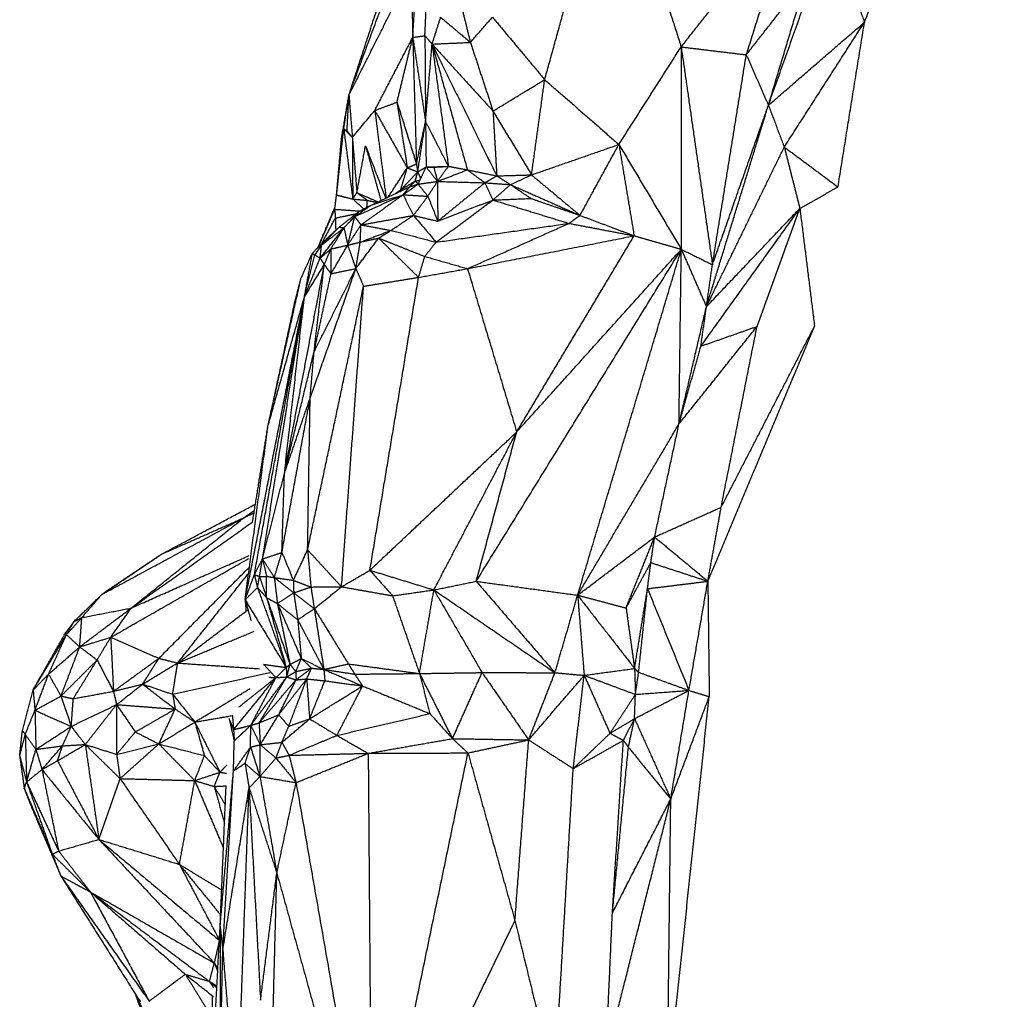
# Model space of a CAD drawing. Header units: millimetres. Extents: x 73 to 109.5, y 0 to 89.7.
# Tile 11 of 83: x 73 to 77.6, y 19 to 23.5. Entities that reach past the tile are written whole.
import ezdxf

# ---------------------------------------------------------------- set-up
doc = ezdxf.new("R2010")
doc.units = ezdxf.units.MM
doc.header["$MEASUREMENT"] = 0
doc.layers.add('Make2D$visible$lines', color=7, linetype='Continuous', true_color=0x000000)

msp = doc.modelspace()

# ---------------------------------------------------------------- linework, layer by layer
at = {"layer": 'Make2D$visible$lines'}
for points in [[(76.9746, 23.5121), (77.2995, 24.3704), (77.6244, 25.2287)], [(75.488, 23.2446), (75.6458, 23.8158), (75.8036, 24.3869)], [(75.8036, 24.3869), (75.9629, 23.8919), (76.1223, 23.397)], [(76.1223, 23.397), (76.3843, 23.728), (76.6464, 24.0591)], [(76.4251, 23.3603), (76.5358, 23.7097), (76.6464, 24.0591)], [(74.5778, 23.173), (74.7165, 23.5489), (74.8553, 23.9249)], [(74.5778, 23.173), (74.6986, 23.5422), (74.8195, 23.9114)], [(76.5278, 23.1256), (76.6716, 23.5303), (76.8155, 23.935)], [(76.8155, 23.935), (76.895, 23.7235), (76.9746, 23.5121)], [(74.8746, 23.4413), (74.8862, 23.631), (74.8978, 23.8208)], [(74.5778, 23.173), (74.7227, 23.4606), (74.8677, 23.7483)], [(74.8677, 23.7483), (74.8711, 23.5948), (74.8746, 23.4413)], [(74.9311, 23.4491), (74.9374, 23.5911), (74.9436, 23.7332)], [(76.4251, 23.3603), (76.5658, 23.5401), (76.7066, 23.7198)], [(76.5278, 23.1256), (76.6172, 23.4227), (76.7066, 23.7198)], [(75.0742, 23.6934), (75.1084, 23.5558), (75.1425, 23.4181)], [(74.9644, 23.41), (74.9843, 23.4725), (75.0041, 23.535)], [(75.0041, 23.535), (75.0733, 23.4766), (75.1425, 23.4181)], [(75.1425, 23.4181), (75.1938, 23.4768), (75.245, 23.5354)], [(75.245, 23.5354), (75.3665, 23.39), (75.488, 23.2446)], [(76.5278, 23.1256), (76.7512, 23.3188), (76.9746, 23.5121)], [(76.6016, 22.9313), (76.7881, 23.2217), (76.9746, 23.5121)], [(76.8511, 22.7457), (76.9128, 23.1289), (76.9746, 23.5121)], [(74.6981, 23.1015), (74.7864, 23.2714), (74.8746, 23.4413)], [(74.8014, 23.1398), (74.838, 23.2906), (74.8746, 23.4413)], [(74.8746, 23.4413), (74.9029, 23.4452), (74.9311, 23.4491)], [(74.8746, 23.4413), (74.9043, 23.2453), (74.934, 23.0492)], [(74.8746, 23.4413), (74.8832, 23.147), (74.8917, 22.8527)], [(74.9311, 23.4491), (74.9325, 23.2491), (74.934, 23.0492)], [(74.9311, 23.4491), (74.9478, 23.4295), (74.9644, 23.41)], [(74.934, 23.0492), (74.9492, 23.2296), (74.9644, 23.41)], [(74.9644, 23.41), (75.0535, 23.4141), (75.1425, 23.4181)], [(74.9644, 23.41), (75.106, 23.2543), (75.2476, 23.0986)], [(74.9644, 23.41), (75.1147, 23.1037), (75.265, 22.7973)], [(74.9644, 23.41), (75.0023, 23.1258), (75.0401, 22.8416)], [(74.9644, 23.41), (75.0464, 23.1176), (75.1283, 22.8253)], [(75.1425, 23.4181), (75.1951, 23.2583), (75.2476, 23.0986)], [(75.8327, 22.9433), (75.9775, 23.1701), (76.1223, 23.397)], [(76.1223, 23.397), (76.2737, 23.3786), (76.4251, 23.3603)], [(76.1223, 23.397), (76.1226, 22.9264), (76.1229, 22.4559)], [(76.1223, 23.397), (76.1949, 22.8906), (76.2676, 22.3842)], [(76.2676, 22.3842), (76.3464, 22.8722), (76.4251, 23.3603)], [(76.4251, 23.3603), (76.4764, 23.2429), (76.5278, 23.1256)], [(75.2476, 23.0986), (75.3678, 23.1716), (75.488, 23.2446)], [(75.4268, 22.8019), (75.4574, 23.0233), (75.488, 23.2446)], [(75.488, 23.2446), (75.6603, 23.094), (75.8327, 22.9433)], [(74.5434, 22.9698), (74.5606, 23.0714), (74.5778, 23.173)], [(74.5537, 23.0169), (74.5657, 23.0949), (74.5778, 23.173)], [(74.569, 23.0049), (74.5734, 23.0889), (74.5778, 23.173)], [(74.5778, 23.173), (74.5857, 23.0745), (74.5937, 22.9761)], [(74.6981, 23.1015), (74.7498, 23.1207), (74.8014, 23.1398)], [(74.8014, 23.1398), (74.8253, 22.9873), (74.8492, 22.8348)], [(74.8014, 23.1398), (74.8466, 22.9962), (74.8917, 22.8527)], [(76.2397, 22.189), (76.3837, 22.6573), (76.5278, 23.1256)], [(76.2676, 22.3842), (76.3977, 22.7549), (76.5278, 23.1256)], [(76.5278, 23.1256), (76.5647, 23.0285), (76.6016, 22.9313)], [(74.5937, 22.9761), (74.6459, 23.0388), (74.6981, 23.1015)], [(74.6981, 23.1015), (74.7737, 22.9681), (74.8492, 22.8348)], [(74.6981, 23.1015), (74.7243, 22.8978), (74.7505, 22.6941)], [(75.2476, 23.0986), (75.3372, 22.9502), (75.4268, 22.8019)], [(75.2476, 23.0986), (75.2563, 22.948), (75.265, 22.7973)], [(74.8917, 22.8527), (74.9128, 22.9509), (74.934, 23.0492)], [(74.8977, 22.8156), (74.9158, 22.9324), (74.934, 23.0492)], [(74.934, 23.0492), (74.9354, 22.9438), (74.9368, 22.8384)], [(74.934, 23.0492), (74.987, 22.9454), (75.0401, 22.8416)], [(74.5204, 22.7081), (74.537, 22.8625), (74.5537, 23.0169)], [(74.5434, 22.9698), (74.5485, 22.9933), (74.5537, 23.0169)], [(74.5537, 23.0169), (74.5613, 23.0109), (74.569, 23.0049)], [(74.5537, 23.0169), (74.5747, 22.8533), (74.5957, 22.6897)], [(74.5537, 23.0169), (74.5697, 23.0005), (74.5858, 22.9842)], [(74.569, 23.0049), (74.5813, 22.9905), (74.5937, 22.9761)], [(74.5204, 22.7081), (74.5319, 22.8389), (74.5434, 22.9698)], [(74.5937, 22.9761), (74.6043, 22.8476), (74.6149, 22.7191)], [(74.5937, 22.9761), (74.5947, 22.8329), (74.5957, 22.6897)], [(74.6149, 22.7191), (74.635, 22.8281), (74.6551, 22.9371)], [(74.6551, 22.9371), (74.6909, 22.8099), (74.7267, 22.6828)], [(74.6551, 22.9371), (74.7018, 22.8151), (74.7486, 22.6932)], [(75.4268, 22.8019), (75.6297, 22.8726), (75.8327, 22.9433)], [(75.6522, 22.6133), (75.7424, 22.7783), (75.8327, 22.9433)], [(75.8327, 22.9433), (75.9778, 22.6996), (76.1229, 22.4559)], [(75.8327, 22.9433), (75.8682, 22.731), (75.9036, 22.5187)], [(76.2397, 22.189), (76.4206, 22.5602), (76.6016, 22.9313)], [(76.6016, 22.9313), (76.7263, 22.8385), (76.8511, 22.7457)], [(76.6016, 22.9313), (76.6378, 22.7886), (76.6739, 22.6459)], [(74.8492, 22.8348), (74.8704, 22.8437), (74.8917, 22.8527)], [(74.8917, 22.8527), (74.8947, 22.8341), (74.8977, 22.8156)], [(74.9368, 22.8384), (74.9885, 22.84), (75.0401, 22.8416)], [(74.9727, 22.8377), (75.0064, 22.8396), (75.0401, 22.8416)], [(74.9895, 22.7714), (75.0148, 22.8065), (75.0401, 22.8416)], [(75.0401, 22.8416), (75.0842, 22.8334), (75.1283, 22.8253)], [(74.7602, 22.6984), (74.8047, 22.7666), (74.8492, 22.8348)], [(74.818, 22.7318), (74.8336, 22.7833), (74.8492, 22.8348)], [(74.818, 22.7318), (74.8579, 22.7737), (74.8977, 22.8156)], [(74.8492, 22.8348), (74.8734, 22.8252), (74.8977, 22.8156)], [(74.8863, 22.7732), (74.892, 22.7944), (74.8977, 22.8156)], [(74.8977, 22.8156), (74.9173, 22.827), (74.9368, 22.8384)], [(74.8977, 22.8156), (74.9046, 22.8), (74.9114, 22.7844)], [(74.8993, 22.7587), (74.9181, 22.7986), (74.9368, 22.8384)], [(74.9368, 22.8384), (74.9548, 22.838), (74.9727, 22.8377)], [(74.9368, 22.8384), (74.9632, 22.8049), (74.9895, 22.7714)], [(74.9727, 22.8377), (74.9811, 22.8045), (74.9895, 22.7714)], [(74.9895, 22.7714), (75.0589, 22.7983), (75.1283, 22.8253)], [(75.1283, 22.8253), (75.169, 22.7952), (75.2096, 22.7651)], [(75.1283, 22.8253), (75.1967, 22.8113), (75.265, 22.7973)], [(75.2096, 22.7651), (75.2373, 22.7812), (75.265, 22.7973)], [(75.265, 22.7973), (75.3459, 22.7996), (75.4268, 22.8019)], [(75.265, 22.7973), (75.2969, 22.777), (75.3288, 22.7566)], [(75.3288, 22.7566), (75.3778, 22.7793), (75.4268, 22.8019)], [(75.4268, 22.8019), (75.5395, 22.7076), (75.6522, 22.6133)], [(74.818, 22.7318), (74.8521, 22.7525), (74.8863, 22.7732)], [(74.8296, 22.7096), (74.8645, 22.7342), (74.8993, 22.7587)], [(74.8603, 22.7464), (74.8733, 22.7598), (74.8863, 22.7732)], [(74.8603, 22.7464), (74.8798, 22.7526), (74.8993, 22.7587)], [(74.8863, 22.7732), (74.8972, 22.7752), (74.908, 22.7772)], [(74.8863, 22.7732), (74.8928, 22.766), (74.8993, 22.7587)], [(74.8993, 22.7587), (74.9444, 22.7651), (74.9895, 22.7714)], [(74.8993, 22.7587), (74.9221, 22.7306), (74.9448, 22.7025)], [(74.9448, 22.7025), (74.9671, 22.737), (74.9895, 22.7714)], [(74.9895, 22.7714), (75.0995, 22.7682), (75.2096, 22.7651)], [(74.9895, 22.7714), (74.9901, 22.679), (74.9908, 22.5865)], [(74.9908, 22.5865), (75.1002, 22.6758), (75.2096, 22.7651)], [(75.2096, 22.7651), (75.2692, 22.7608), (75.3288, 22.7566)], [(75.2096, 22.7651), (75.2283, 22.725), (75.2471, 22.6849)], [(75.2471, 22.6849), (75.288, 22.7208), (75.3288, 22.7566)], [(75.3288, 22.7566), (75.3764, 22.7245), (75.424, 22.6924)], [(75.3288, 22.7566), (75.4905, 22.685), (75.6522, 22.6133)], [(74.5119, 22.642), (74.5161, 22.675), (74.5204, 22.7081)], [(74.5204, 22.7081), (74.558, 22.6989), (74.5957, 22.6897)], [(74.5957, 22.6897), (74.6053, 22.7044), (74.6149, 22.7191)], [(74.6049, 22.6075), (74.7173, 22.6585), (74.8296, 22.7096)], [(74.6149, 22.7191), (74.6393, 22.7013), (74.6637, 22.6834)], [(74.6149, 22.7191), (74.664, 22.6977), (74.7132, 22.6763)], [(74.634, 22.5693), (74.7318, 22.6394), (74.8296, 22.7096)], [(74.6812, 22.6611), (74.7707, 22.7037), (74.8603, 22.7464)], [(74.6812, 22.6611), (74.7554, 22.6853), (74.8296, 22.7096)], [(74.7935, 22.7146), (74.8058, 22.7232), (74.818, 22.7318)], [(74.8135, 22.7241), (74.8157, 22.7279), (74.818, 22.7318)], [(74.8176, 22.7261), (74.8178, 22.7289), (74.818, 22.7318)], [(74.8296, 22.7096), (74.845, 22.728), (74.8603, 22.7464)], [(74.8296, 22.7096), (74.8872, 22.7061), (74.9448, 22.7025)], [(74.8296, 22.7096), (74.8537, 22.6614), (74.8777, 22.6133)], [(74.8777, 22.6133), (74.9112, 22.6579), (74.9448, 22.7025)], [(74.9448, 22.7025), (74.9678, 22.6445), (74.9908, 22.5865)], [(76.6739, 22.6459), (76.7625, 22.6958), (76.8511, 22.7457)], [(74.5957, 22.6897), (74.6217, 22.6663), (74.6477, 22.6429)], [(74.5957, 22.6897), (74.6297, 22.6866), (74.6637, 22.6834)], [(74.6049, 22.6075), (74.6431, 22.6343), (74.6812, 22.6611)], [(74.6259, 22.6323), (74.6535, 22.6467), (74.6812, 22.6611)], [(74.6614, 22.6508), (74.6626, 22.6671), (74.6637, 22.6834)], [(74.6637, 22.6834), (74.6857, 22.6786), (74.7078, 22.6737)], [(74.9831, 22.4889), (75.1151, 22.5869), (75.2471, 22.6849)], [(74.9908, 22.5865), (75.1189, 22.6357), (75.2471, 22.6849)], [(75.2471, 22.6849), (75.3355, 22.6886), (75.424, 22.6924)], [(75.2471, 22.6849), (75.4241, 22.6307), (75.601, 22.5764)], [(75.424, 22.6924), (75.5381, 22.6528), (75.6522, 22.6133)], [(74.4339, 22.4642), (74.4735, 22.5577), (74.5131, 22.6512)], [(74.4358, 22.4661), (74.4739, 22.554), (74.5119, 22.642)], [(74.5119, 22.642), (74.5708, 22.6379), (74.6296, 22.6338)], [(74.5119, 22.642), (74.5134, 22.6215), (74.5149, 22.601)], [(74.5149, 22.601), (74.5636, 22.6113), (74.6123, 22.6216)], [(74.532, 22.5588), (74.579, 22.5955), (74.6259, 22.6323)], [(74.5877, 22.5912), (74.6025, 22.6071), (74.6172, 22.623)], [(74.6049, 22.6075), (74.6154, 22.6199), (74.6259, 22.6323)], [(74.634, 22.5693), (74.7558, 22.5913), (74.8777, 22.6133)], [(74.7738, 22.5437), (74.8258, 22.5785), (74.8777, 22.6133)], [(74.8777, 22.6133), (74.9342, 22.5999), (74.9908, 22.5865)], [(74.8777, 22.6133), (74.9304, 22.5511), (74.9831, 22.4889)], [(75.601, 22.5764), (75.6266, 22.5949), (75.6522, 22.6133)], [(75.6522, 22.6133), (75.7779, 22.566), (75.9036, 22.5187)], [(76.2141, 22.0054), (76.444, 22.3256), (76.6739, 22.6459)], [(76.2397, 22.189), (76.4568, 22.4174), (76.6739, 22.6459)], [(76.475, 22.0971), (76.5745, 22.3715), (76.6739, 22.6459)], [(76.6739, 22.6459), (76.7081, 22.3721), (76.7422, 22.0983)], [(74.4517, 22.4828), (74.4833, 22.5419), (74.5149, 22.601)], [(74.5149, 22.601), (74.5157, 22.5726), (74.5165, 22.5442)], [(74.5548, 22.5558), (74.5798, 22.5815), (74.6048, 22.6073)], [(74.5723, 22.4751), (74.5886, 22.5412), (74.6049, 22.6074)], [(74.5723, 22.4751), (74.6032, 22.5222), (74.634, 22.5693)], [(74.6049, 22.6075), (74.6195, 22.5884), (74.634, 22.5693)], [(74.6304, 22.4892), (74.6322, 22.5292), (74.634, 22.5693)], [(74.634, 22.5693), (74.7039, 22.5565), (74.7738, 22.5437)], [(74.9831, 22.4889), (75.2921, 22.5327), (75.601, 22.5764)], [(75.1291, 22.3657), (75.3651, 22.4711), (75.601, 22.5764)], [(75.601, 22.5764), (75.7523, 22.5475), (75.9036, 22.5187)], [(74.4438, 22.4146), (74.4978, 22.4833), (74.5518, 22.5519)], [(74.4509, 22.4751), (74.4915, 22.5169), (74.532, 22.5588)], [(74.4509, 22.4751), (74.5028, 22.5155), (74.5548, 22.5558)], [(74.4606, 22.492), (74.4899, 22.5194), (74.5191, 22.5467)], [(74.4939, 22.4574), (74.5244, 22.5066), (74.5548, 22.5558)], [(74.532, 22.5588), (74.5434, 22.5573), (74.5548, 22.5558)], [(74.5548, 22.5558), (74.5636, 22.5154), (74.5723, 22.4751)], [(74.6304, 22.4892), (74.7021, 22.5164), (74.7738, 22.5437)], [(74.7162, 22.5078), (74.745, 22.5257), (74.7738, 22.5437)], [(74.7738, 22.5437), (74.8785, 22.5163), (74.9831, 22.4889)], [(75.1291, 22.3657), (75.5164, 22.4422), (75.9036, 22.5187)], [(75.3578, 21.6065), (75.6307, 22.0626), (75.9036, 22.5187)], [(75.9036, 22.5187), (76.0133, 22.4873), (76.1229, 22.4559)], [(74.4081, 22.4371), (74.4343, 22.4646), (74.4606, 22.492)], [(74.4201, 22.4293), (74.4367, 22.455), (74.4533, 22.4807)], [(74.4201, 22.4293), (74.4355, 22.4522), (74.4509, 22.4751)], [(74.4438, 22.4146), (74.4473, 22.4449), (74.4509, 22.4751)], [(74.4509, 22.4751), (74.4557, 22.4836), (74.4606, 22.492)], [(74.4939, 22.4574), (74.5331, 22.4662), (74.5723, 22.4751)], [(74.4946, 22.342), (74.5335, 22.4086), (74.5723, 22.4751)], [(74.5723, 22.4751), (74.6014, 22.4821), (74.6304, 22.4892)], [(74.5723, 22.4751), (74.5912, 22.4207), (74.6101, 22.3663)], [(74.6101, 22.3664), (74.6203, 22.4278), (74.6304, 22.4892)], [(74.6102, 22.3665), (74.6632, 22.4371), (74.7162, 22.5078)], [(74.6304, 22.4892), (74.6733, 22.4985), (74.7162, 22.5078)], [(74.7162, 22.5078), (74.8233, 22.4652), (74.9304, 22.4226)], [(74.7162, 22.5078), (74.8088, 22.4165), (74.9015, 22.3253)], [(74.9304, 22.4226), (74.9567, 22.4558), (74.9831, 22.4889)], [(74.355, 22.3213), (74.3815, 22.3792), (74.4081, 22.4371)], [(74.3706, 22.2333), (74.3893, 22.3352), (74.4081, 22.4371)], [(74.3706, 22.2333), (74.3953, 22.3313), (74.4201, 22.4293)], [(74.4081, 22.4371), (74.4137, 22.4334), (74.4194, 22.4298)], [(74.4201, 22.4293), (74.4319, 22.4219), (74.4438, 22.4146)], [(74.4438, 22.4146), (74.4688, 22.436), (74.4939, 22.4574)], [(74.4633, 22.3846), (74.4786, 22.421), (74.4939, 22.4574)], [(74.4939, 22.4574), (74.4943, 22.3997), (74.4946, 22.342)], [(75.1697, 20.912), (75.6463, 21.6839), (76.1229, 22.4559)], [(75.3578, 21.6065), (75.7404, 22.0312), (76.1229, 22.4559)], [(75.6411, 20.8474), (75.882, 21.6517), (76.1229, 22.4559)], [(76.1122, 21.6436), (76.1176, 22.0497), (76.1229, 22.4559)], [(76.1229, 22.4559), (76.1813, 22.3225), (76.2397, 22.189)], [(76.1229, 22.4559), (76.1953, 22.42), (76.2676, 22.3842)], [(74.2781, 21.4131), (74.3707, 21.8989), (74.4633, 22.3846)], [(74.3706, 22.2333), (74.4072, 22.3239), (74.4438, 22.4146)], [(74.3706, 22.2333), (74.4169, 22.309), (74.4633, 22.3846)], [(74.4157, 21.9784), (74.4395, 22.1815), (74.4633, 22.3846)], [(74.4438, 22.4146), (74.4536, 22.3996), (74.4633, 22.3846)], [(74.4633, 22.3846), (74.479, 22.3633), (74.4946, 22.342)], [(74.9015, 22.3253), (74.9159, 22.3739), (74.9304, 22.4226)], [(74.9304, 22.4226), (75.0297, 22.3942), (75.1291, 22.3657)], [(76.2397, 22.189), (76.2536, 22.2866), (76.2676, 22.3842)], [(74.3976, 21.764), (74.5039, 22.0652), (74.6101, 22.3663)], [(74.4157, 21.9784), (74.5129, 22.1724), (74.6101, 22.3663)], [(74.4157, 21.9784), (74.4552, 22.1602), (74.4946, 22.342)], [(74.4946, 22.342), (74.5524, 22.3542), (74.6101, 22.3663)], [(74.6101, 22.3662), (74.628, 22.325), (74.6458, 22.2839)], [(74.9015, 22.3253), (75.0153, 22.3455), (75.1291, 22.3657)], [(75.1291, 22.3657), (75.2435, 21.9861), (75.3578, 21.6065)], [(74.2014, 21.6331), (74.2782, 21.9772), (74.355, 22.3213)], [(74.3272, 22.213), (74.3411, 22.2672), (74.355, 22.3213)], [(74.6458, 22.2839), (74.7736, 22.3046), (74.9015, 22.3253)], [(74.6753, 20.9633), (74.7884, 21.6443), (74.9015, 22.3253)], [(74.3858, 21.058), (74.5158, 21.6709), (74.6458, 22.2839)], [(74.5433, 20.8866), (74.5945, 21.5852), (74.6458, 22.2839)], [(74.0953, 20.8259), (74.2329, 21.5296), (74.3706, 22.2333)], [(74.1383, 20.9429), (74.2544, 21.5881), (74.3706, 22.2333)], [(74.1761, 21.0159), (74.2733, 21.6246), (74.3706, 22.2333)], [(74.2014, 21.6331), (74.286, 21.9332), (74.3706, 22.2333)], [(74.2014, 21.6331), (74.2643, 21.9231), (74.3272, 22.213)], [(74.2781, 21.4131), (74.3243, 21.8232), (74.3706, 22.2333)], [(76.1122, 21.6436), (76.176, 21.9163), (76.2397, 22.189)], [(76.2141, 22.0054), (76.2269, 22.0972), (76.2397, 22.189)], [(76.1122, 21.6436), (76.2936, 21.8703), (76.475, 22.0971)], [(76.2141, 22.0054), (76.3446, 22.0512), (76.475, 22.0971)], [(76.2463, 20.9121), (76.4943, 21.5052), (76.7422, 22.0983)], [(76.3082, 21.2563), (76.5252, 21.6773), (76.7422, 22.0983)], [(76.3082, 21.2563), (76.3916, 21.6767), (76.475, 22.0971)], [(74.2781, 21.4131), (74.3469, 21.6957), (74.4157, 21.9784)], [(74.3976, 21.764), (74.4067, 21.8712), (74.4157, 21.9784)], [(76.1122, 21.6436), (76.1632, 21.8245), (76.2141, 22.0054)], [(74.2663, 21.0461), (74.332, 21.4051), (74.3976, 21.764)], [(74.2781, 21.4131), (74.3379, 21.5885), (74.3976, 21.764)], [(74.3858, 21.058), (74.3917, 21.411), (74.3976, 21.764)], [(74.0953, 20.8259), (74.1484, 21.2295), (74.2014, 21.6331)], [(74.1301, 21.1881), (74.1657, 21.4106), (74.2014, 21.6331)], [(74.6753, 20.9633), (75.0166, 21.2849), (75.3578, 21.6065)], [(74.9729, 20.8721), (75.1654, 21.2393), (75.3578, 21.6065)], [(75.1697, 20.912), (75.2637, 21.2592), (75.3578, 21.6065)], [(75.6411, 20.8474), (75.8767, 21.2455), (76.1122, 21.6436)], [(75.9989, 21.1181), (76.0556, 21.3809), (76.1122, 21.6436)], [(74.1761, 21.0159), (74.2271, 21.2145), (74.2781, 21.4131)], [(74.2663, 21.0461), (74.2722, 21.2296), (74.2781, 21.4131)], [(73.706, 21.0377), (73.9247, 21.1544), (74.1434, 21.271)], [(74.0888, 21.207), (74.1137, 21.2245), (74.1387, 21.2419)], [(75.9989, 21.1181), (76.1535, 21.1872), (76.3082, 21.2563)], [(76.2463, 20.9121), (76.2773, 21.0842), (76.3082, 21.2563)], [(73.4295, 20.8508), (73.7591, 21.0289), (74.0888, 21.207)], [(73.5658, 20.7874), (73.8273, 20.9972), (74.0888, 21.207)], [(73.706, 21.0377), (73.8974, 21.1224), (74.0888, 21.207)], [(74.0888, 21.207), (74.1128, 21.2188), (74.1369, 21.2306)], [(73.5658, 20.7874), (73.8479, 20.9878), (74.1301, 21.1881)], [(75.6411, 20.8474), (75.82, 20.9828), (75.9989, 21.1181)], [(75.8662, 20.7878), (75.9325, 20.9529), (75.9989, 21.1181)], [(75.9812, 20.9989), (75.99, 21.0585), (75.9989, 21.1181)], [(75.9989, 21.1181), (76.1226, 21.0151), (76.2463, 20.9121)], [(74.3197, 20.9164), (74.3528, 20.9872), (74.3858, 21.058)], [(74.3858, 21.058), (74.3935, 20.9717), (74.4012, 20.8854)], [(74.3858, 21.058), (74.4646, 20.9723), (74.5433, 20.8866)], [(73.4295, 20.8508), (73.5677, 20.9443), (73.706, 21.0377)], [(73.4636, 20.8756), (73.5848, 20.9567), (73.706, 21.0377)], [(73.4706, 20.6517), (73.7909, 20.8347), (74.1112, 21.0176)], [(73.5658, 20.7874), (73.8397, 20.9093), (74.1137, 21.0312)], [(74.1383, 20.9429), (74.1572, 20.9794), (74.1761, 21.0159)], [(74.1624, 20.9348), (74.1693, 20.9753), (74.1761, 21.0159)], [(74.1761, 21.0159), (74.2212, 21.031), (74.2663, 21.0461)], [(74.1761, 21.0159), (74.2037, 20.9727), (74.2312, 20.9296)], [(74.1761, 21.0159), (74.1857, 20.9754), (74.1953, 20.9349)], [(74.2312, 20.9296), (74.2488, 20.9879), (74.2663, 21.0461)], [(74.2663, 21.0461), (74.293, 20.9812), (74.3197, 20.9164)], [(73.6944, 20.5539), (73.9049, 20.7661), (74.1154, 20.9784)], [(74.5433, 20.8866), (74.6093, 20.925), (74.6753, 20.9633)], [(74.6753, 20.9633), (74.728, 20.904), (74.7808, 20.8446)], [(74.6753, 20.9633), (74.8241, 20.9177), (74.9729, 20.8721)], [(75.8662, 20.7878), (75.9237, 20.8933), (75.9812, 20.9989)], [(75.9658, 20.8776), (75.9735, 20.9383), (75.9812, 20.9989)], [(75.9812, 20.9989), (76.1138, 20.9555), (76.2463, 20.9121)], [(73.7817, 20.532), (73.9461, 20.7399), (74.1105, 20.9479)], [(74.0953, 20.8259), (74.1168, 20.8844), (74.1383, 20.9429)], [(74.1383, 20.9429), (74.1503, 20.9388), (74.1624, 20.9348)], [(74.1383, 20.9429), (74.1455, 20.9128), (74.1527, 20.8827)], [(74.1527, 20.8827), (74.1576, 20.9088), (74.1624, 20.9348)], [(74.1624, 20.9348), (74.1788, 20.9349), (74.1953, 20.9349)], [(74.1624, 20.9348), (74.1786, 20.8854), (74.1949, 20.836)], [(74.1949, 20.836), (74.1951, 20.8854), (74.1953, 20.9349)], [(74.1953, 20.9349), (74.2133, 20.9323), (74.2312, 20.9296)], [(74.2312, 20.9296), (74.2755, 20.923), (74.3197, 20.9164)], [(74.2312, 20.9296), (74.2384, 20.8689), (74.2456, 20.8083)], [(74.2327, 20.9285), (74.2769, 20.8935), (74.3212, 20.8585)], [(73.4295, 20.8508), (73.4465, 20.8632), (73.4636, 20.8756)], [(74.0953, 20.8259), (74.124, 20.8543), (74.1527, 20.8827)], [(74.1527, 20.8827), (74.1738, 20.8593), (74.1949, 20.836)], [(74.1527, 20.8827), (74.2196, 20.697), (74.2864, 20.5112)], [(74.3197, 20.9164), (74.3605, 20.9009), (74.4012, 20.8854)], [(74.3197, 20.9164), (74.3205, 20.8874), (74.3212, 20.8585)], [(74.3212, 20.8585), (74.3612, 20.8719), (74.4012, 20.8854)], [(74.4012, 20.8854), (74.4723, 20.886), (74.5433, 20.8866)], [(74.4012, 20.8854), (74.409, 20.8349), (74.4168, 20.7844)], [(74.4168, 20.7844), (74.4801, 20.8355), (74.5433, 20.8866)], [(74.5433, 20.8866), (74.6621, 20.8656), (74.7808, 20.8446)], [(74.7808, 20.8446), (74.8769, 20.8583), (74.9729, 20.8721)], [(74.9057, 20.4832), (74.9393, 20.6776), (74.9729, 20.8721)], [(74.9729, 20.8721), (75.0713, 20.892), (75.1697, 20.912)], [(74.9729, 20.8721), (75.0848, 20.6798), (75.1968, 20.4875)], [(74.9729, 20.8721), (75.2542, 20.6795), (75.5356, 20.4869)], [(75.1697, 20.912), (75.4054, 20.8797), (75.6411, 20.8474)], [(75.1697, 20.912), (75.3526, 20.6994), (75.5356, 20.4869)], [(75.9057, 20.5066), (75.9357, 20.6921), (75.9658, 20.8776)], [(75.9245, 20.489), (75.9451, 20.6833), (75.9658, 20.8776)], [(75.9658, 20.8776), (76.106, 20.8949), (76.2463, 20.9121)], [(75.9658, 20.8776), (76.0621, 20.6411), (76.1584, 20.4046)], [(76.1584, 20.4046), (76.2023, 20.6584), (76.2463, 20.9121)], [(76.2463, 20.9121), (76.2496, 20.6439), (76.2528, 20.3756)], [(73.2995, 20.7243), (73.3645, 20.7876), (73.4295, 20.8508)], [(73.3362, 20.7432), (73.3828, 20.797), (73.4295, 20.8508)], [(74.0953, 20.8259), (74.0974, 20.7993), (74.0995, 20.7727)], [(74.0953, 20.8259), (74.109, 20.7779), (74.1228, 20.73)], [(74.0953, 20.8259), (74.1909, 20.6686), (74.2864, 20.5112)], [(74.1949, 20.836), (74.2494, 20.6807), (74.304, 20.5255)], [(74.1949, 20.836), (74.2202, 20.8221), (74.2456, 20.8083)], [(74.1949, 20.836), (74.2407, 20.6736), (74.2864, 20.5112)], [(74.2456, 20.8083), (74.2834, 20.8334), (74.3212, 20.8585)], [(74.3212, 20.8585), (74.369, 20.8214), (74.4168, 20.7844)], [(74.3212, 20.8585), (74.3305, 20.7956), (74.3398, 20.7328)], [(74.7808, 20.8446), (74.8432, 20.6639), (74.9057, 20.4832)], [(75.5356, 20.4869), (75.5883, 20.6671), (75.6411, 20.8474)], [(75.6411, 20.8474), (75.6562, 20.6611), (75.6713, 20.4748)], [(75.6411, 20.8474), (75.7536, 20.8176), (75.8662, 20.7878)], [(75.6411, 20.8474), (75.7734, 20.677), (75.9057, 20.5066)], [(73.3263, 20.6071), (73.446, 20.6973), (73.5658, 20.7874)], [(73.3362, 20.7432), (73.451, 20.7653), (73.5658, 20.7874)], [(73.4706, 20.6517), (73.5182, 20.7196), (73.5658, 20.7874)], [(73.7817, 20.532), (73.9452, 20.6558), (74.1086, 20.7796)], [(74.2456, 20.8083), (74.2748, 20.6669), (74.304, 20.5255)], [(74.2456, 20.8083), (74.3009, 20.6805), (74.3563, 20.5528)], [(74.2456, 20.8083), (74.2927, 20.7706), (74.3398, 20.7328)], [(74.3398, 20.7328), (74.3783, 20.7586), (74.4168, 20.7844)], [(74.4168, 20.7844), (74.4962, 20.6561), (74.5756, 20.5279)], [(74.4168, 20.7844), (74.4391, 20.6433), (74.4614, 20.5022)], [(75.8662, 20.7878), (75.8859, 20.6472), (75.9057, 20.5066)], [(73.2649, 20.6636), (73.3006, 20.7034), (73.3362, 20.7432)], [(73.2995, 20.7243), (73.3178, 20.7337), (73.3362, 20.7432)], [(73.3263, 20.6071), (73.3313, 20.6752), (73.3362, 20.7432)], [(73.2619, 20.6739), (73.2807, 20.6991), (73.2995, 20.7243)], [(73.2649, 20.6636), (73.2822, 20.6939), (73.2995, 20.7243)], [(74.3398, 20.7328), (74.4006, 20.6175), (74.4614, 20.5022)], [(74.3398, 20.7328), (74.348, 20.6428), (74.3563, 20.5528)], [(73.11, 20.4065), (73.186, 20.5402), (73.2619, 20.6739)], [(73.11, 20.4065), (73.1875, 20.535), (73.2649, 20.6636)], [(73.1817, 20.4801), (73.2233, 20.5718), (73.2649, 20.6636)], [(73.2619, 20.6739), (73.2634, 20.6687), (73.2649, 20.6636)], [(73.2649, 20.6636), (73.2956, 20.6354), (73.3263, 20.6071)], [(73.3263, 20.6071), (73.3985, 20.6294), (73.4706, 20.6517)], [(73.4072, 20.5461), (73.4389, 20.5989), (73.4706, 20.6517)], [(73.4706, 20.6517), (73.477, 20.526), (73.4833, 20.4003)], [(73.4706, 20.6517), (73.5825, 20.6028), (73.6944, 20.5539)], [(73.7817, 20.532), (73.9595, 20.6059), (74.1372, 20.6798)], [(73.1817, 20.4801), (73.254, 20.5436), (73.3263, 20.6071)], [(73.2394, 20.3783), (73.2829, 20.4927), (73.3263, 20.6071)], [(73.3263, 20.6071), (73.3668, 20.5766), (73.4072, 20.5461)], [(73.4833, 20.4003), (73.5889, 20.4771), (73.6944, 20.5539)], [(73.6189, 20.4339), (73.6566, 20.4939), (73.6944, 20.5539)], [(73.6944, 20.5539), (73.7381, 20.5429), (73.7817, 20.532)], [(74.304, 20.5255), (74.3302, 20.5391), (74.3563, 20.5528)], [(74.331, 20.4921), (74.3436, 20.5224), (74.3563, 20.5528)], [(74.3563, 20.5528), (74.3802, 20.5304), (74.4042, 20.5081)], [(74.3563, 20.5528), (74.4089, 20.5275), (74.4614, 20.5022)], [(73.2394, 20.3783), (73.3233, 20.4622), (73.4072, 20.5461)], [(73.2965, 20.3662), (73.3518, 20.4561), (73.4072, 20.5461)], [(73.4072, 20.5461), (73.4453, 20.4732), (73.4833, 20.4003)], [(73.6189, 20.4339), (73.7003, 20.4829), (73.7817, 20.532)], [(73.7584, 20.3868), (73.7701, 20.4594), (73.7817, 20.532)], [(73.7817, 20.532), (73.9716, 20.5187), (74.1615, 20.5054)], [(74.1812, 20.5259), (74.2098, 20.495), (74.2385, 20.4641)], [(74.1812, 20.5259), (74.2338, 20.5186), (74.2864, 20.5112)], [(74.2385, 20.4641), (74.2624, 20.4877), (74.2864, 20.5112)], [(74.2864, 20.5112), (74.2952, 20.5184), (74.304, 20.5255)], [(74.2864, 20.5112), (74.2877, 20.4892), (74.2889, 20.4672)], [(74.2889, 20.4672), (74.2965, 20.4964), (74.304, 20.5255)], [(74.304, 20.5255), (74.3175, 20.5088), (74.331, 20.4921)], [(74.331, 20.4921), (74.3676, 20.5001), (74.4042, 20.5081)], [(74.3322, 20.4538), (74.3682, 20.4809), (74.4042, 20.5081)], [(74.3815, 20.4581), (74.3929, 20.4831), (74.4042, 20.5081)], [(74.4042, 20.5081), (74.4328, 20.5051), (74.4614, 20.5022)], [(74.4614, 20.5022), (74.5185, 20.515), (74.5756, 20.5279)], [(74.5756, 20.5279), (74.5903, 20.504), (74.6051, 20.4802)], [(74.5756, 20.5279), (74.7407, 20.5056), (74.9057, 20.4832)], [(75.6713, 20.4748), (75.7885, 20.4907), (75.9057, 20.5066)], [(75.9057, 20.5066), (75.9151, 20.4978), (75.9245, 20.489)], [(75.9057, 20.5066), (75.9076, 20.4463), (75.9095, 20.386)], [(73.11, 20.4065), (73.1459, 20.4433), (73.1817, 20.4801)], [(73.1184, 20.3121), (73.1501, 20.3961), (73.1817, 20.4801)], [(73.1817, 20.4801), (73.2106, 20.4292), (73.2394, 20.3783)], [(73.7584, 20.3868), (73.984, 20.4372), (74.2096, 20.4875)], [(74.0416, 20.222), (74.14, 20.3431), (74.2385, 20.4641)], [(74.0666, 20.3276), (74.1525, 20.3959), (74.2385, 20.4641)], [(74.1216, 20.2423), (74.2053, 20.3548), (74.2889, 20.4672)], [(74.1216, 20.2423), (74.18, 20.3532), (74.2385, 20.4641)], [(74.1602, 20.2534), (74.2245, 20.3603), (74.2889, 20.4672)], [(74.2053, 20.4659), (74.2219, 20.465), (74.2385, 20.4641)], [(74.2385, 20.4641), (74.2637, 20.4657), (74.2889, 20.4672)], [(74.2889, 20.4672), (74.3099, 20.4797), (74.331, 20.4921)], [(74.2889, 20.4672), (74.3105, 20.4605), (74.3322, 20.4538)], [(74.331, 20.4921), (74.3316, 20.473), (74.3322, 20.4538)], [(74.4614, 20.5022), (74.5333, 20.4912), (74.6051, 20.4802)], [(74.4614, 20.5022), (74.5513, 20.4638), (74.6413, 20.4254)], [(74.4614, 20.5022), (74.4637, 20.4757), (74.466, 20.4492)], [(74.6051, 20.4802), (74.7554, 20.4817), (74.9057, 20.4832)], [(74.6051, 20.4802), (74.6232, 20.4528), (74.6413, 20.4254)], [(74.9057, 20.4832), (75.0512, 20.4854), (75.1968, 20.4875)], [(74.9057, 20.4832), (74.9824, 20.3318), (75.0591, 20.1804)], [(74.9057, 20.4832), (74.9299, 20.39), (74.9541, 20.2967)], [(75.0591, 20.1804), (75.1279, 20.3339), (75.1968, 20.4875)], [(75.1968, 20.4875), (75.3051, 20.331), (75.4134, 20.1744)], [(75.1968, 20.4875), (75.3662, 20.4872), (75.5356, 20.4869)], [(75.4134, 20.1744), (75.4745, 20.3306), (75.5356, 20.4869)], [(75.4134, 20.1744), (75.5424, 20.3246), (75.6713, 20.4748)], [(75.5356, 20.4869), (75.6034, 20.4808), (75.6713, 20.4748)], [(75.6205, 20.0411), (75.6459, 20.2579), (75.6713, 20.4748)], [(75.6713, 20.4748), (75.7904, 20.4304), (75.9095, 20.386)], [(75.6713, 20.4748), (75.7315, 20.34), (75.7916, 20.2052)], [(75.9095, 20.386), (75.917, 20.4375), (75.9245, 20.489)], [(75.9245, 20.489), (76.0415, 20.4468), (76.1584, 20.4046)], [(73.4833, 20.4003), (73.5511, 20.4171), (73.6189, 20.4339)], [(73.4976, 20.3386), (73.5583, 20.3862), (73.6189, 20.4339)], [(73.6189, 20.4339), (73.6945, 20.3759), (73.7702, 20.3178)], [(73.6189, 20.4339), (73.6887, 20.4104), (73.7584, 20.3868)], [(74.1602, 20.2534), (74.2462, 20.3536), (74.3322, 20.4538)], [(74.2513, 20.2912), (74.3164, 20.3746), (74.3815, 20.4581)], [(74.2513, 20.2912), (74.2917, 20.3725), (74.3322, 20.4538)], [(74.2981, 20.2379), (74.3398, 20.348), (74.3815, 20.4581)], [(74.3322, 20.4538), (74.3568, 20.4559), (74.3815, 20.4581)], [(74.3815, 20.4581), (74.3884, 20.3653), (74.3952, 20.2725)], [(74.3815, 20.4581), (74.4238, 20.4537), (74.466, 20.4492)], [(74.3952, 20.2725), (74.4306, 20.3609), (74.466, 20.4492)], [(74.3952, 20.2725), (74.5182, 20.349), (74.6413, 20.4254)], [(74.466, 20.4492), (74.5536, 20.4373), (74.6413, 20.4254)], [(74.5219, 20.1954), (74.5816, 20.3104), (74.6413, 20.4254)], [(74.6413, 20.4254), (74.7977, 20.3611), (74.9541, 20.2967)], [(73.0601, 20.2172), (73.0851, 20.3118), (73.11, 20.4065)], [(73.11, 20.4065), (73.1142, 20.3593), (73.1184, 20.3121)], [(73.1184, 20.3121), (73.1789, 20.3452), (73.2394, 20.3783)], [(73.2394, 20.3783), (73.2679, 20.3722), (73.2965, 20.3662)], [(73.2394, 20.3783), (73.2633, 20.3078), (73.2871, 20.2373)], [(73.2965, 20.3662), (73.3899, 20.3832), (73.4833, 20.4003)], [(73.4833, 20.4003), (73.4905, 20.3694), (73.4976, 20.3386)], [(73.7584, 20.3868), (73.7643, 20.3523), (73.7702, 20.3178)], [(73.7584, 20.3868), (73.81, 20.3222), (73.8615, 20.2576)], [(73.8615, 20.2576), (73.9898, 20.3353), (74.1181, 20.4131)], [(75.7916, 20.2052), (75.8506, 20.2956), (75.9095, 20.386)], [(75.9055, 20.2731), (76.0319, 20.3388), (76.1584, 20.4046)], [(75.9055, 20.2731), (75.9075, 20.3295), (75.9095, 20.386)], [(75.9095, 20.386), (76.034, 20.3953), (76.1584, 20.4046)], [(76.0581, 18.5508), (76.1555, 19.4632), (76.2528, 20.3756)], [(76.074, 19.8993), (76.1162, 20.1519), (76.1584, 20.4046)], [(76.074, 19.8993), (76.1634, 20.1375), (76.2528, 20.3756)], [(76.1584, 20.4046), (76.2056, 20.3901), (76.2528, 20.3756)], [(73.2871, 20.2373), (73.2918, 20.3017), (73.2965, 20.3662)], [(73.2871, 20.2373), (73.3924, 20.2879), (73.4976, 20.3386)], [(73.3524, 20.1531), (73.425, 20.2458), (73.4976, 20.3386)], [(73.4976, 20.3386), (73.6339, 20.3282), (73.7702, 20.3178)], [(73.4976, 20.3386), (73.4979, 20.2229), (73.4981, 20.1072)], [(73.4976, 20.3386), (73.5413, 20.275), (73.585, 20.2114)], [(73.0733, 20.2003), (73.0959, 20.2562), (73.1184, 20.3121)], [(73.1184, 20.3121), (73.2028, 20.2747), (73.2871, 20.2373)], [(73.1184, 20.3121), (73.1206, 20.2213), (73.1228, 20.1305)], [(73.585, 20.2114), (73.6776, 20.2646), (73.7702, 20.3178)], [(73.6943, 20.1557), (73.7322, 20.2368), (73.7702, 20.3178)], [(73.7702, 20.3178), (73.8158, 20.2877), (73.8615, 20.2576)], [(73.8615, 20.2576), (73.9488, 20.2726), (74.0361, 20.2875)], [(74.0361, 20.2875), (74.0389, 20.2548), (74.0416, 20.222)], [(74.1602, 20.2534), (74.2057, 20.2723), (74.2513, 20.2912)], [(74.1656, 20.1519), (74.2085, 20.2216), (74.2513, 20.2912)], [(74.2513, 20.2912), (74.2747, 20.2646), (74.2981, 20.2379)], [(74.5219, 20.1954), (74.738, 20.2461), (74.9541, 20.2967)], [(74.9541, 20.2967), (75.0066, 20.2385), (75.0591, 20.1804)], [(73.1228, 20.1305), (73.205, 20.1839), (73.2871, 20.2373)], [(73.2463, 20.1471), (73.2667, 20.1922), (73.2871, 20.2373)], [(73.2871, 20.2373), (73.3198, 20.1952), (73.3524, 20.1531)], [(73.6943, 20.1557), (73.7779, 20.2067), (73.8615, 20.2576)], [(73.8615, 20.2576), (73.8839, 20.1795), (73.9063, 20.1013)], [(73.8615, 20.2576), (73.9199, 20.1409), (73.9783, 20.0241)], [(74.0203, 20.2751), (74.0319, 20.2252), (74.0435, 20.1752)], [(74.0242, 20.2654), (74.0329, 20.2437), (74.0416, 20.222)], [(74.0416, 20.222), (74.0816, 20.2322), (74.1216, 20.2423)], [(74.0447, 20.17), (74.0831, 20.2061), (74.1216, 20.2423)], [(74.1205, 20.1412), (74.1211, 20.1918), (74.1216, 20.2423)], [(74.1216, 20.2423), (74.1409, 20.2478), (74.1602, 20.2534)], [(74.1216, 20.2423), (74.1436, 20.1971), (74.1656, 20.1519)], [(74.1602, 20.2534), (74.1629, 20.2026), (74.1656, 20.1519)], [(74.2663, 20.1633), (74.3307, 20.2179), (74.3952, 20.2725)], [(74.2663, 20.1633), (74.2822, 20.2006), (74.2981, 20.2379)], [(74.2981, 20.2379), (74.3467, 20.2552), (74.3952, 20.2725)], [(74.3952, 20.2725), (74.4584, 20.234), (74.5216, 20.1956)], [(75.7916, 20.2052), (75.8485, 20.2392), (75.9055, 20.2731)], [(75.8537, 20.1724), (75.8796, 20.2227), (75.9055, 20.2731)], [(75.8771, 20.1397), (75.8913, 20.2064), (75.9055, 20.2731)], [(75.9055, 20.2731), (75.9897, 20.0862), (76.074, 19.8993)], [(73.0474, 20.1004), (73.0538, 20.1588), (73.0601, 20.2172)], [(73.0474, 20.1004), (73.0604, 20.1504), (73.0733, 20.2003)], [(73.0601, 20.2172), (73.0667, 20.2088), (73.0733, 20.2003)], [(73.0733, 20.2003), (73.0765, 20.0895), (73.0797, 19.9787)], [(73.0733, 20.2003), (73.098, 20.1654), (73.1228, 20.1305)], [(73.4981, 20.1072), (73.5415, 20.1593), (73.585, 20.2114)], [(73.585, 20.2114), (73.6396, 20.1835), (73.6943, 20.1557)], [(74.0416, 20.222), (74.0432, 20.196), (74.0447, 20.17)], [(74.2996, 20.1029), (74.4106, 20.1491), (74.5216, 20.1953)], [(74.5219, 20.1954), (74.5947, 20.1538), (74.6675, 20.1121)], [(75.6205, 20.0411), (75.706, 20.1232), (75.7916, 20.2052)], [(75.7916, 20.2052), (75.8226, 20.1888), (75.8537, 20.1724)], [(73.1228, 20.1305), (73.1846, 20.1388), (73.2463, 20.1471)], [(73.1511, 20.0367), (73.1987, 20.0919), (73.2463, 20.1471)], [(73.2231, 20.0774), (73.2878, 20.1152), (73.3524, 20.1531)], [(73.2231, 20.0774), (73.2347, 20.1122), (73.2463, 20.1471)], [(73.2463, 20.1471), (73.2994, 20.1501), (73.3524, 20.1531)], [(73.3524, 20.1531), (73.4253, 20.1302), (73.4981, 20.1072)], [(73.3524, 20.1531), (73.4332, 20.0738), (73.514, 19.9945)], [(73.3524, 20.1531), (73.384, 19.9324), (73.4156, 19.7116)], [(73.4981, 20.1072), (73.5962, 20.1315), (73.6943, 20.1557)], [(73.514, 19.9945), (73.6041, 20.0751), (73.6943, 20.1557)], [(73.6943, 20.1557), (73.8003, 20.1285), (73.9063, 20.1013)], [(73.6943, 20.1557), (73.7778, 20.0705), (73.8612, 19.9852)], [(74.0413, 20.0299), (74.043, 20.0999), (74.0447, 20.17)], [(74.0413, 20.0299), (74.0809, 20.0856), (74.1205, 20.1412)], [(74.095, 20.0656), (74.1078, 20.1034), (74.1205, 20.1412)], [(74.1205, 20.1412), (74.1431, 20.1466), (74.1656, 20.1519)], [(74.1205, 20.1412), (74.1425, 20.0727), (74.1644, 20.0042)], [(74.1644, 20.0042), (74.165, 20.078), (74.1656, 20.1519)], [(74.1656, 20.1519), (74.2159, 20.1576), (74.2663, 20.1633)], [(74.1656, 20.1519), (74.2022, 20.121), (74.2388, 20.09)], [(74.2388, 20.09), (74.2526, 20.1266), (74.2663, 20.1633)], [(74.2663, 20.1633), (74.2829, 20.1331), (74.2996, 20.1029)], [(74.6675, 20.1121), (74.8633, 20.1462), (75.0591, 20.1804)], [(75.0591, 20.1804), (75.0952, 20.1471), (75.1313, 20.1139)], [(75.0591, 20.1804), (75.2362, 20.1774), (75.4134, 20.1744)], [(75.1313, 20.1139), (75.2724, 20.1442), (75.4134, 20.1744)], [(75.3496, 19.3338), (75.3815, 19.7541), (75.4134, 20.1744)], [(75.4134, 20.1744), (75.5169, 20.1078), (75.6205, 20.0411)], [(75.6205, 20.0411), (75.7371, 20.1067), (75.8537, 20.1724)], [(75.8026, 19.3693), (75.8281, 19.7708), (75.8537, 20.1724)], [(75.8049, 19.3934), (75.841, 19.7665), (75.8771, 20.1397)], [(75.8537, 20.1724), (75.8654, 20.156), (75.8771, 20.1397)], [(75.8771, 20.1397), (75.9755, 20.0195), (76.074, 19.8993)], [(73.0474, 20.1004), (73.0636, 20.0396), (73.0797, 19.9787)], [(73.0474, 20.1004), (73.058, 20.0245), (73.0686, 19.9486)], [(73.0797, 19.9787), (73.1012, 20.0546), (73.1228, 20.1305)], [(73.1228, 20.1305), (73.1369, 20.0836), (73.1511, 20.0367)], [(73.4981, 20.1072), (73.5061, 20.0508), (73.514, 19.9945)], [(73.8612, 19.9852), (73.8838, 20.0433), (73.9063, 20.1013)], [(73.9063, 20.1013), (73.9423, 20.0627), (73.9783, 20.0241)], [(74.2388, 20.09), (74.2692, 20.0964), (74.2996, 20.1029)], [(74.2996, 20.1029), (74.4835, 20.1075), (74.6675, 20.1121)], [(74.2996, 20.1029), (74.3159, 20.0393), (74.3321, 19.9758)], [(74.3321, 19.9758), (74.4998, 20.0439), (74.6675, 20.1121)], [(74.6675, 20.1121), (74.8994, 20.113), (75.1313, 20.1139)], [(74.6675, 20.1121), (74.6758, 19.036), (74.6842, 17.9599)], [(74.6842, 17.9599), (74.9077, 19.0369), (75.1313, 20.1139)], [(75.1313, 20.1139), (75.2405, 19.7239), (75.3496, 19.3338)], [(73.1511, 20.0367), (73.1871, 20.0571), (73.2231, 20.0774)], [(73.2231, 20.0774), (73.3193, 19.8945), (73.4156, 19.7116)], [(73.9783, 20.0241), (73.9947, 20.0412), (74.0111, 20.0583)], [(74.0413, 20.0299), (74.0681, 20.0478), (74.095, 20.0656)], [(74.095, 20.0656), (74.1297, 20.0349), (74.1644, 20.0042)], [(74.095, 20.0656), (74.1043, 20.0082), (74.1137, 19.9508)], [(74.1644, 20.0042), (74.2016, 20.0471), (74.2388, 20.09)], [(74.2388, 20.09), (74.2855, 20.0329), (74.3321, 19.9758)], [(73.0797, 19.9787), (73.1154, 20.0077), (73.1511, 20.0367)], [(73.1511, 20.0367), (73.2833, 19.8742), (73.4156, 19.7116)], [(73.1511, 20.0367), (73.1897, 19.8471), (73.2283, 19.6576)], [(73.8612, 19.9852), (73.9198, 20.0047), (73.9783, 20.0241)], [(73.9514, 19.9579), (73.9648, 19.991), (73.9783, 20.0241)], [(73.9783, 20.0241), (73.9939, 20.0216), (74.0094, 20.0191)], [(73.9793, 19.3075), (74.0103, 19.6687), (74.0413, 20.0299)], [(73.9915, 19.1966), (74.0164, 19.6133), (74.0413, 20.0299)], [(74.1137, 19.9508), (74.139, 19.9775), (74.1644, 20.0042)], [(74.1644, 20.0042), (74.2036, 19.7796), (74.2427, 19.5551)], [(74.1644, 20.0042), (74.2483, 19.99), (74.3321, 19.9758)], [(75.5343, 18.5791), (75.5774, 19.3101), (75.6205, 20.0411)], [(73.0686, 19.9486), (73.0741, 19.9637), (73.0797, 19.9787)], [(73.0797, 19.9787), (73.1393, 19.8108), (73.199, 19.6429)], [(73.0797, 19.9787), (73.154, 19.8182), (73.2283, 19.6576)], [(73.4156, 19.7116), (73.4648, 19.8531), (73.514, 19.9945)], [(73.514, 19.9945), (73.6876, 19.9899), (73.8612, 19.9852)], [(73.514, 19.9945), (73.6521, 19.795), (73.7901, 19.5955)], [(73.7901, 19.5955), (73.8257, 19.7904), (73.8612, 19.9852)], [(73.8612, 19.9852), (73.9063, 19.9715), (73.9514, 19.9579)], [(73.8612, 19.9852), (73.928, 19.8282), (73.9947, 19.6711)], [(73.9514, 19.9579), (73.9792, 19.9593), (74.0069, 19.9607)], [(73.9514, 19.9579), (73.9755, 19.8728), (73.9996, 19.7877)], [(73.9514, 19.9579), (73.9773, 19.9153), (74.0032, 19.8727)], [(73.9793, 19.3075), (73.9931, 19.6341), (74.0069, 19.9607)], [(74.2427, 19.5551), (74.2874, 19.7654), (74.3321, 19.9758)], [(74.3321, 19.9758), (74.5081, 18.9678), (74.6842, 17.9599)], [(73.0686, 19.9486), (73.0843, 19.908), (73.1001, 19.8674)], [(73.0686, 19.9486), (73.1338, 19.7958), (73.199, 19.6429)], [(73.9915, 19.1966), (74.0526, 19.5737), (74.1137, 19.9508)], [(74.0573, 18.3958), (74.0855, 19.1733), (74.1137, 19.9508)], [(74.1137, 19.9508), (74.1403, 19.4576), (74.167, 18.9645)], [(74.1137, 19.9508), (74.1782, 19.7529), (74.2427, 19.5551)], [(73.1001, 19.8674), (73.1693, 19.7047), (73.2385, 19.5419)], [(75.7725, 18.6998), (75.9232, 19.2996), (76.074, 19.8993)], [(75.8026, 19.3693), (75.9383, 19.6343), (76.074, 19.8993)], [(76.0581, 18.5508), (76.0661, 19.2251), (76.074, 19.8993)], [(73.2283, 19.6576), (73.322, 19.6846), (73.4156, 19.7116)], [(73.4156, 19.7116), (73.6957, 19.4771), (73.9758, 19.2426)], [(73.4156, 19.7116), (73.6029, 19.6536), (73.7901, 19.5955)], [(73.4156, 19.7116), (73.684, 19.4244), (73.9524, 19.1371)], [(73.199, 19.6429), (73.2137, 19.6503), (73.2283, 19.6576)], [(73.199, 19.6429), (73.2876, 19.5553), (73.3761, 19.4676)], [(73.199, 19.6429), (73.2187, 19.5924), (73.2385, 19.5419)], [(73.2283, 19.6576), (73.3022, 19.5626), (73.3761, 19.4676)], [(73.7901, 19.5955), (73.8847, 19.4794), (73.9792, 19.3632)], [(73.7901, 19.5955), (73.8832, 19.4192), (73.9762, 19.2428)], [(73.7901, 19.5955), (73.8883, 19.5359), (73.9864, 19.4763)], [(74.167, 18.9645), (74.2049, 19.2598), (74.2427, 19.5551)], [(74.2198, 18.6885), (74.2313, 19.1218), (74.2427, 19.5551)], [(74.2427, 19.5551), (74.4634, 18.7575), (74.6842, 17.9599)], [(73.2385, 19.5419), (73.3073, 19.5048), (73.3761, 19.4676)], [(73.2385, 19.5419), (73.4438, 19.2508), (73.6492, 18.9596)], [(73.2385, 19.5419), (73.4234, 19.2489), (73.6084, 18.9559)], [(73.3761, 19.4676), (73.6634, 19.3028), (73.9506, 19.138)], [(73.3761, 19.4676), (73.6528, 19.2595), (73.9295, 19.0514)], [(73.3761, 19.4676), (73.5967, 19.2762), (73.8172, 19.0848)], [(73.3761, 19.4676), (73.5126, 19.2136), (73.6492, 18.9596)], [(75.7725, 18.6998), (75.7876, 19.0346), (75.8026, 19.3693)], [(74.6842, 17.9599), (75.0169, 18.6468), (75.3496, 19.3338)], [(75.3496, 19.3338), (75.442, 18.9565), (75.5343, 18.5791)], [(73.9471, 18.7135), (73.9632, 19.0105), (73.9793, 19.3075)], [(73.9793, 19.3075), (73.9797, 18.991), (73.9801, 18.6745)], [(73.9793, 19.3075), (73.9854, 19.252), (73.9915, 19.1966)], [(73.9526, 19.1369), (73.9639, 19.1859), (73.9753, 19.235)], [(73.9801, 18.6745), (73.9858, 18.9355), (73.9915, 19.1966)], [(73.9915, 19.1966), (74.0244, 18.7962), (74.0573, 18.3958)], [(73.9295, 19.0514), (73.941, 19.0941), (73.9525, 19.1369)], [(73.9526, 19.1369), (73.9605, 19.1224), (73.9685, 19.108)], [(73.9526, 19.1369), (73.9602, 19.1171), (73.9679, 19.0974)], [(73.6492, 18.9596), (73.7332, 19.0222), (73.8172, 19.0848)], [(73.8172, 19.0848), (73.8825, 19.033), (73.9478, 18.9811)], [(73.8172, 19.0848), (73.8734, 19.0681), (73.9295, 19.0514)], [(73.8172, 19.0848), (73.8805, 18.9823), (73.9438, 18.8799)], [(73.9295, 19.0514), (73.9469, 19.0409), (73.9643, 19.0304)], [(73.9295, 19.0514), (73.9466, 19.0365), (73.9638, 19.0217)], [(73.9295, 19.0514), (73.9386, 19.0374), (73.9477, 19.0234)], [(73.5831, 18.9961), (73.6207, 18.8926), (73.6583, 18.7892)], [(73.5875, 18.989), (73.6224, 18.9123), (73.6572, 18.8355)], [(73.9418, 18.9859), (73.9444, 18.8497), (73.9471, 18.7135)]]:
    msp.add_open_spline(points, degree=2, dxfattribs=at)

doc.saveas('drawing.dxf')
